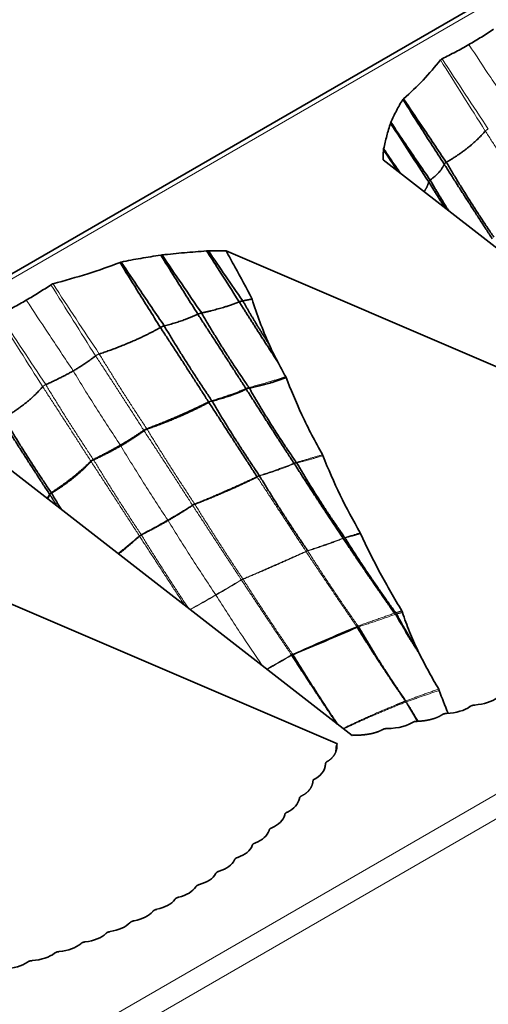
# Model space of a CAD drawing. Header units: millimetres. Extents: x 7 to 415, y 7 to 290.
# Tile 56 of 86: x 296 to 302, y 63 to 76. Entities that reach past the tile are written whole.
import ezdxf

# ---------------------------------------------------------------- set-up
doc = ezdxf.new("R2010")
doc.units = ezdxf.units.MM
doc.layers.add('Sichtbar (ISO)', color=7, linetype='Continuous', lineweight=35)
doc.layers.add('Sichtbar schmal (ISO)', color=7, linetype='Continuous', lineweight=18)

msp = doc.modelspace()

# ---------------------------------------------------------------- linework, layer by layer
at = {"layer": 'Sichtbar (ISO)'}
for p, q in [((392.456, 128.009), (286.673, 66.935)), ((300.722, 73.71), (306.178, 69.467)), ((298.638, 72.507), (305.987, 69.357)), ((294.853, 70.321), (300.309, 66.079)), ((292.769, 69.118), (300.118, 65.968)), ((299.882, 67.317), (299.882, 67.317)), ((300.319, 66.085), (300.309, 66.079)), ((300.107, 65.962), (300.118, 65.968)), ((300.107, 65.962), (300.107, 65.959))]:
    msp.add_line(p, q, dxfattribs=at)
for centre, major_axis, ratio, start_param, end_param in [((299.885, 70.333), (-0.718, 1.109), 0.093519, 0.509798, 0.819444), ((311.741, 75.684), (32.588, 15.25), 0.077658, 4.29211, 4.320121), ((307.235, 64.28), (-5.688, 4.264), 0.413876, 0.551515, 0.621946), ((301.719, 66.784), (-0.587, 0.088), 0.495429, 2.019981, 2.704752), ((301.361, 66.671), (-0.594, 0.089), 0.484983, 1.987526, 2.677644), ((300.607, 66.465), (-0.602, 0.088), 0.464499, 1.915942, 2.703915), ((299.449, 65.796), (-0.5, 0.14), 0.638448, 2.489402, 3.277374), ((299.092, 65.361), (-0.516, 0.127), 0.619206, 2.484617, 3.174735), ((298.896, 65.154), (-0.521, 0.119), 0.610703, 2.439828, 3.124599), ((298.687, 64.955), (-0.527, 0.113), 0.601505, 2.39625, 3.076434), ((298.464, 64.764), (-0.533, 0.107), 0.591767, 2.353834, 3.030203), ((298.227, 64.581), (-0.539, 0.102), 0.581607, 2.312566, 2.985989), ((297.978, 64.405), (-0.544, 0.098), 0.571129, 2.272418, 2.943836), ((297.714, 64.238), (-0.55, 0.094), 0.560427, 2.233355, 2.903752), ((297.437, 64.078), (0.556, -0.092), 0.549578, 5.337259, 6.007655), ((297.147, 63.926), (0.562, -0.09), 0.538663, 5.300217, 5.971635), ((296.843, 63.782), (0.568, -0.088), 0.527737, 5.264152, 5.937575), ((296.526, 63.645), (0.575, -0.088), 0.516855, 5.229036, 5.905404), ((296.195, 63.516), (0.581, -0.088), 0.50607, 5.194847, 5.875031), ((295.85, 63.396), (-0.587, 0.088), 0.495429, 2.019981, 2.704752), ((295.492, 63.283), (-0.594, 0.089), 0.484983, 1.987526, 2.677644)]:
    msp.add_ellipse(centre, major_axis=major_axis, ratio=ratio, start_param=start_param, end_param=end_param, dxfattribs=at)
for points, knots in [([(301.858, 75.239), (301.915, 75.272), (301.971, 75.305), (302.08, 75.374), (302.134, 75.409), (302.186, 75.444)], [-0.0484354, -0.0484354, -0.0484354, -0.0484354, -0.02423798, -0.02423798, 0, 0, 0, 0]), ([(301.858, 75.239), (301.801, 75.206), (301.743, 75.174), (301.624, 75.111), (301.564, 75.08), (301.503, 75.05)], [-0.0484354, -0.0484354, -0.0484354, -0.0484354, -0.02423798, -0.02423798, 0, 0, 0, 0]), ([(301.482, 75.035), (301.409, 74.945), (301.333, 74.856), (301.17, 74.684), (301.085, 74.602), (300.992, 74.522)], [-0.1018724, -0.1018724, -0.1018724, -0.1018724, -0.0501361, -0.0501361, 0, 0, 0, 0]), ([(301.503, 75.05), (301.498, 75.048), (301.494, 75.046), (301.488, 75.04), (301.485, 75.038), (301.482, 75.035)], [-0.003359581, -0.003359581, -0.003359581, -0.003359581, -0.001690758, -0.001690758, 0, 0, 0, 0]), ([(300.984, 74.512), (300.951, 74.463), (300.923, 74.413), (300.871, 74.312), (300.847, 74.26), (300.824, 74.21)], [-0.05336849, -0.05336849, -0.05336849, -0.05336849, -0.0267651, -0.0267651, 0, 0, 0, 0]), ([(300.992, 74.522), (300.99, 74.52), (300.989, 74.519), (300.986, 74.516), (300.985, 74.514), (300.984, 74.512)], [-0.001802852, -0.001802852, -0.001802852, -0.001802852, -0.000918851, -0.000918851, 0, 0, 0, 0]), ([(300.984, 74.512), (301.06, 74.392), (301.135, 74.272), (301.318, 73.985), (301.425, 73.819), (301.532, 73.653)], [0.0163333, 0.0163333, 0.0163333, 0.0163333, 0.0590689, 0.0590689, 0.1186889, 0.1186889, 0.1186889, 0.1186889]), ([(300.992, 74.522), (301.071, 74.404), (301.149, 74.286), (301.338, 74.005), (301.449, 73.841), (301.559, 73.678)], [-0.1018463, -0.1018463, -0.1018463, -0.1018463, -0.0592709, -0.0592709, 0, 0, 0, 0]), ([(300.82, 74.199), (300.8, 74.143), (300.784, 74.085), (300.755, 73.972), (300.742, 73.915), (300.728, 73.858)], [-0.06012104, -0.06012104, -0.06012104, -0.06012104, -0.02989562, -0.02989562, 0, 0, 0, 0]), ([(300.824, 74.21), (300.823, 74.208), (300.822, 74.206), (300.821, 74.203), (300.82, 74.201), (300.82, 74.199)], [-0.001854, -0.001854, -0.001854, -0.001854, -0.000940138, -0.000940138, 0, 0, 0, 0]), ([(300.824, 74.21), (300.888, 74.114), (300.952, 74.018), (301.125, 73.762), (301.235, 73.602), (301.345, 73.443)], [-0.09289361, -0.09289361, -0.09289361, -0.09289361, -0.0582404, -0.0582404, 0, 0, 0, 0]), ([(300.726, 73.845), (300.724, 73.82), (300.723, 73.794), (300.722, 73.749), (300.722, 73.729), (300.722, 73.71)], [-0.0266442, -0.0266442, -0.0266442, -0.0266442, -0.01336919, -0.01336919, -0.00318637, -0.00318637, -0.00318637, -0.00318637]), ([(300.728, 73.858), (300.727, 73.856), (300.726, 73.854), (300.726, 73.85), (300.726, 73.847), (300.726, 73.845)], [-0.002240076, -0.002240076, -0.002240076, -0.002240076, -0.001141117, -0.001141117, 0, 0, 0, 0]), ([(300.728, 73.858), (300.781, 73.78), (300.834, 73.701), (300.908, 73.593), (300.929, 73.563), (300.95, 73.532)], [-0.08048799, -0.08048799, -0.08048799, -0.08048799, -0.05197876, -0.05197876, -0.0409675, -0.0409675, -0.0409675, -0.0409675]), ([(297.248, 72.355), (297.333, 72.374), (297.419, 72.391), (297.595, 72.42), (297.686, 72.435), (297.772, 72.448)], [-0.05336849, -0.05336849, -0.05336849, -0.05336849, -0.0267651, -0.0267651, 0, 0, 0, 0]), ([(297.772, 72.448), (297.775, 72.448), (297.778, 72.449), (297.784, 72.45), (297.787, 72.45), (297.79, 72.45)], [-0.001854, -0.001854, -0.001854, -0.001854, -0.000940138, -0.000940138, 0, 0, 0, 0]), ([(297.772, 72.448), (297.834, 72.35), (297.895, 72.253), (298.059, 71.992), (298.162, 71.828), (298.264, 71.664)], [-0.09289361, -0.09289361, -0.09289361, -0.09289361, -0.0582404, -0.0582404, 0, 0, 0, 0]), ([(297.79, 72.45), (297.888, 72.462), (297.988, 72.471), (298.184, 72.488), (298.283, 72.495), (298.381, 72.503)], [-0.06012104, -0.06012104, -0.06012104, -0.06012104, -0.02989562, -0.02989562, 0, 0, 0, 0]), ([(298.381, 72.503), (298.385, 72.504), (298.389, 72.504), (298.396, 72.505), (298.4, 72.505), (298.404, 72.505)], [-0.002240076, -0.002240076, -0.002240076, -0.002240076, -0.001141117, -0.001141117, 0, 0, 0, 0]), ([(298.381, 72.503), (298.432, 72.424), (298.484, 72.344), (298.627, 72.119), (298.72, 71.974), (298.813, 71.828)], [-0.08048799, -0.08048799, -0.08048799, -0.08048799, -0.05197876, -0.05197876, 0, 0, 0, 0]), ([(298.404, 72.505), (298.448, 72.506), (298.492, 72.506), (298.57, 72.507), (298.604, 72.507), (298.638, 72.507)], [-0.0266442, -0.0266442, -0.0266442, -0.0266442, -0.01336919, -0.01336919, -0.00318637, -0.00318637, -0.00318637, -0.00318637]), ([(298.984, 71.866), (298.91, 72.007), (298.831, 72.154), (298.714, 72.369), (298.679, 72.433), (298.638, 72.507)], [0, 0, 0, 0, 0.04806119, 0.04806119, 0.07488068, 0.07488068, 0.07488068, 0.07488068]), ([(296.343, 72.068), (296.499, 72.11), (296.653, 72.154), (296.951, 72.248), (297.093, 72.297), (297.232, 72.351)], [-0.1018724, -0.1018724, -0.1018724, -0.1018724, -0.0501361, -0.0501361, 0, 0, 0, 0]), ([(297.232, 72.351), (297.234, 72.352), (297.237, 72.353), (297.242, 72.354), (297.245, 72.355), (297.248, 72.355)], [-0.001802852, -0.001802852, -0.001802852, -0.001802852, -0.000918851, -0.000918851, 0, 0, 0, 0]), ([(297.232, 72.351), (297.306, 72.23), (297.38, 72.11), (297.559, 71.823), (297.663, 71.656), (297.768, 71.489)], [-0.1018463, -0.1018463, -0.1018463, -0.1018463, -0.0592709, -0.0592709, 0, 0, 0, 0]), ([(297.248, 72.355), (297.327, 72.237), (297.407, 72.12), (297.597, 71.837), (297.708, 71.673), (297.819, 71.509)], [0.0163333, 0.0163333, 0.0163333, 0.0163333, 0.0590689, 0.0590689, 0.1186889, 0.1186889, 0.1186889, 0.1186889]), ([(295.989, 71.851), (296.046, 71.884), (296.102, 71.917), (296.211, 71.986), (296.265, 72.02), (296.317, 72.056)], [-0.0484354, -0.0484354, -0.0484354, -0.0484354, -0.02423798, -0.02423798, 0, 0, 0, 0]), ([(296.317, 72.056), (296.321, 72.058), (296.325, 72.061), (296.333, 72.065), (296.338, 72.066), (296.343, 72.068)], [-0.003359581, -0.003359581, -0.003359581, -0.003359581, -0.001690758, -0.001690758, 0, 0, 0, 0]), ([(295.989, 71.851), (295.932, 71.818), (295.874, 71.786), (295.756, 71.722), (295.695, 71.692), (295.634, 71.661)], [-0.0484354, -0.0484354, -0.0484354, -0.0484354, -0.02423798, -0.02423798, 0, 0, 0, 0]), ([(299.208, 71.268), (299.165, 71.365), (299.124, 71.463), (299.048, 71.662), (299.013, 71.763), (298.984, 71.866)], [0, 0, 0, 0, 0.03197268, 0.03197268, 0.06404415, 0.06404415, 0.06404415, 0.06404415]), ([(299.429, 70.838), (299.41, 70.872), (299.392, 70.905), (299.355, 70.973), (299.337, 71.006), (299.319, 71.04)], [0, 0, 0, 0, 0.01160688, 0.01160688, 0.02322044, 0.02322044, 0.02322044, 0.02322044]), ([(299.435, 70.826), (299.434, 70.828), (299.433, 70.831), (299.431, 70.834), (299.43, 70.836), (299.429, 70.838)], [0, 0, 0, 0, 0.000656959, 0.000656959, 0.001313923, 0.001313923, 0.001313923, 0.001313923]), ([(299.917, 69.803), (299.819, 69.975), (299.729, 70.148), (299.561, 70.51), (299.496, 70.671), (299.435, 70.826)], [0, 0, 0, 0, 0.0598344, 0.0598344, 0.1191258, 0.1191258, 0.1191258, 0.1191258]), ([(299.923, 69.791), (299.922, 69.793), (299.922, 69.795), (299.92, 69.799), (299.918, 69.801), (299.917, 69.803)], [0, 0, 0, 0, 0.0007072, 0.0007072, 0.001414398, 0.001414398, 0.001414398, 0.001414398]), ([(300.418, 68.765), (300.324, 68.929), (300.235, 69.096), (300.068, 69.439), (299.993, 69.61), (299.923, 69.791)], [0, 0, 0, 0, 0.0572748, 0.0572748, 0.1146286, 0.1146286, 0.1146286, 0.1146286]), ([(300.422, 68.757), (300.422, 68.758), (300.421, 68.76), (300.42, 68.763), (300.419, 68.764), (300.418, 68.765)], [0, 0, 0, 0, 0.0004575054, 0.0004575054, 0.0009150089, 0.0009150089, 0.0009150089, 0.0009150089]), ([(300.969, 67.732), (300.87, 67.897), (300.774, 68.064), (300.591, 68.405), (300.503, 68.579), (300.422, 68.757)], [0, 0, 0, 0, 0.0585643, 0.0585643, 0.1173896, 0.1173896, 0.1173896, 0.1173896]), ([(300.978, 67.712), (300.977, 67.715), (300.976, 67.719), (300.973, 67.725), (300.971, 67.728), (300.969, 67.732)], [0, 0, 0, 0, 0.001093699, 0.001093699, 0.002187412, 0.002187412, 0.002187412, 0.002187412]), ([(301.181, 67.208), (301.142, 67.289), (301.105, 67.372), (301.037, 67.54), (301.006, 67.625), (300.978, 67.712)], [0, 0, 0, 0, 0.02713991, 0.02713991, 0.05432741, 0.05432741, 0.05432741, 0.05432741]), ([(301.201, 67.167), (301.197, 67.174), (301.194, 67.181), (301.188, 67.194), (301.184, 67.201), (301.181, 67.208)], [0, 0, 0, 0, 0.002259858, 0.002259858, 0.004520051, 0.004520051, 0.004520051, 0.004520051]), ([(301.458, 66.695), (301.412, 66.772), (301.368, 66.85), (301.282, 67.007), (301.241, 67.087), (301.201, 67.167)], [0, 0, 0, 0, 0.02708604, 0.02708604, 0.05422198, 0.05422198, 0.05422198, 0.05422198]), ([(301.466, 66.678), (301.465, 66.681), (301.464, 66.684), (301.461, 66.69), (301.459, 66.693), (301.458, 66.695)], [0, 0, 0, 0, 0.000987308, 0.000987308, 0.001974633, 0.001974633, 0.001974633, 0.001974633])]:
    msp.add_open_spline(points, degree=3, knots=knots, dxfattribs=at)
for points, degree in [([(300.82, 74.199), (300.987, 73.94), (301.155, 73.68), (301.325, 73.419)], 3), ([(302.076, 74.093), (301.887, 73.871), (301.559, 73.678)], 2), ([(300.726, 73.845), (300.788, 73.75), (300.851, 73.656), (300.914, 73.56)], 3), ([(301.532, 73.653), (301.479, 73.539), (301.345, 73.443)], 2), ([(301.532, 73.653), (301.84, 73.167), (302.167, 72.666)], 2), ([(301.559, 73.678), (301.855, 73.179), (302.189, 72.686)], 2), ([(301.325, 73.419), (301.308, 73.351), (301.264, 73.288)], 2), ([(301.325, 73.419), (301.433, 73.245), (301.546, 73.069)], 2), ([(301.345, 73.443), (301.463, 73.238), (301.591, 73.034)], 2), ([(297.79, 72.45), (297.962, 72.194), (298.137, 71.938), (298.315, 71.681)], 3), ([(298.404, 72.505), (298.553, 72.284), (298.706, 72.063), (298.861, 71.842)], 3), ([(298.315, 71.681), (298.606, 71.746), (298.813, 71.828)], 2), ([(298.813, 71.828), (299.059, 71.441), (299.319, 71.04)], 2), ([(298.861, 71.842), (298.924, 71.854), (298.984, 71.866)], 2), ([(298.861, 71.842), (299.021, 71.556), (299.208, 71.268)], 2), ([(297.819, 71.509), (298.082, 71.578), (298.264, 71.664)], 2), ([(298.264, 71.664), (298.58, 71.181), (298.901, 70.679)], 2), ([(298.315, 71.681), (298.597, 71.188), (298.942, 70.694)], 2), ([(296.957, 71.137), (297.432, 71.298), (297.768, 71.489)], 2), ([(297.768, 71.489), (298.086, 71.003), (298.407, 70.502)], 2), ([(297.819, 71.509), (298.112, 71.014), (298.449, 70.52)], 2), ([(296.612, 70.914), (296.778, 71.01), (296.908, 71.113)], 2), ([(296.612, 70.914), (296.447, 70.819), (296.247, 70.731)], 2), ([(298.948, 70.684), (299.224, 70.744), (299.435, 70.826)], 2), ([(296.207, 70.704), (296.018, 70.482), (295.69, 70.29)], 2), ([(298.453, 70.513), (298.714, 70.581), (298.906, 70.671)], 2), ([(298.906, 70.671), (299.213, 70.19), (299.539, 69.689)], 2), ([(298.948, 70.684), (299.226, 70.194), (299.57, 69.701)], 2), ([(297.588, 70.145), (298.044, 70.318), (298.407, 70.502)], 2), ([(297.59, 70.142), (298.053, 70.304), (298.41, 70.497)], 2), ([(298.41, 70.497), (298.724, 70.012), (299.048, 69.513)], 2), ([(298.453, 70.513), (298.743, 70.02), (299.079, 69.526)], 2), ([(295.663, 70.264), (295.971, 69.778), (296.298, 69.278)], 2), ([(295.69, 70.29), (295.986, 69.791), (296.321, 69.298)], 2), ([(297.237, 69.928), (297.405, 70.025), (297.548, 70.125)], 2), ([(297.242, 69.92), (297.41, 70.017), (297.55, 70.121)], 2), ([(297.551, 70.122), (297.565, 70.134), (297.59, 70.141)], 2), ([(297.237, 69.928), (297.07, 69.832), (296.879, 69.738)], 2), ([(297.242, 69.92), (297.075, 69.824), (296.881, 69.735)], 2), ([(296.846, 69.716), (296.63, 69.501), (296.321, 69.298)], 2), ([(296.848, 69.713), (296.639, 69.487), (296.324, 69.293)], 2), ([(296.88, 69.735), (296.858, 69.726), (296.848, 69.713)], 2), ([(299.543, 69.683), (299.854, 69.198), (300.19, 68.696)], 2), ([(299.575, 69.693), (299.863, 69.201), (300.212, 68.704)], 2), ([(298.224, 69.147), (298.667, 69.318), (299.051, 69.508)], 2), ([(299.083, 69.52), (299.38, 69.026), (299.72, 68.53)], 2), ([(296.302, 69.271), (296.288, 69.244), (296.271, 69.219)], 2), ([(296.302, 69.271), (296.35, 69.196), (296.398, 69.12)], 2), ([(296.324, 69.293), (296.388, 69.184), (296.454, 69.076)], 2), ([(297.869, 68.931), (298.039, 69.029), (298.194, 69.132)], 2), ([(298.194, 69.132), (298.206, 69.141), (298.223, 69.147)], 2), ([(297.869, 68.931), (297.7, 68.833), (297.514, 68.74)], 2), ([(297.49, 68.724), (297.36, 68.602), (297.212, 68.486)], 2), ([(297.514, 68.74), (297.499, 68.733), (297.49, 68.724)], 2), ([(300.192, 68.692), (300.519, 68.203), (300.871, 67.701)], 2), ([(300.215, 68.699), (300.525, 68.205), (300.887, 67.707)], 2), ([(300.898, 67.691), (301.028, 67.451), (301.181, 67.208)], 2), ([(300.377, 67.516), (300.669, 67.042), (301.006, 66.554)], 2), ([(300.395, 67.522), (300.676, 67.034), (301.022, 66.538)], 2), ([(301.015, 67.46), (301.104, 67.315), (301.201, 67.167)], 2), ([(299.509, 67.143), (299.802, 66.692), (300.111, 66.232)], 2), ([(299.525, 67.151), (299.807, 66.69), (300.118, 66.227)], 2), ([(301.035, 66.508), (301.105, 66.389), (301.178, 66.268)], 2), ([(301.059, 66.475), (301.119, 66.372), (301.183, 66.268)], 2), ([(301.498, 66.352), (301.45, 66.321), (301.39, 66.297), (301.319, 66.279), (301.236, 66.268), (301.135, 66.267)], 5), ([(300.708, 66.156), (300.656, 66.127), (300.591, 66.105), (300.515, 66.09), (300.427, 66.082), (300.319, 66.085)], 5), ([(299.984, 65.738), (300.034, 65.768), (300.071, 65.806), (300.098, 65.85), (300.112, 65.9), (300.107, 65.962)], 5), ([(300.1, 65.933), (300.097, 65.911), (300.095, 65.889), (300.095, 65.866)], 3), ([(300.107, 65.959), (300.105, 65.954), (300.104, 65.949), (300.102, 65.944), (300.101, 65.938), (300.1, 65.933)], 5), ([(300.107, 65.959), (300.107, 65.955), (300.108, 65.951), (300.108, 65.947), (300.108, 65.944), (300.108, 65.94)], 5), ([(299.949, 65.656), (299.95, 65.669), (299.953, 65.682), (299.956, 65.694)], 3), ([(299.955, 65.686), (299.953, 65.68), (299.952, 65.675), (299.951, 65.67), (299.95, 65.664), (299.949, 65.659)], 5), ([(299.644, 65.282), (299.698, 65.309), (299.74, 65.344), (299.771, 65.385), (299.79, 65.433), (299.792, 65.491)], 5), ([(299.791, 65.472), (299.789, 65.464), (299.788, 65.457), (299.787, 65.449)], 3)]:
    msp.add_open_spline(points, degree=degree, dxfattribs=at)
for points, weights, degree in [([(301.559, 73.678), (301.538, 73.665), (301.532, 73.653)], [1, 1.05312969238, 1], 2), ([(301.345, 73.443), (301.328, 73.431), (301.325, 73.419)], [1, 1.04798981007, 1], 2), ([(298.813, 71.828), (298.836, 71.838), (298.861, 71.842)], [1, 1.04276263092, 1], 2), ([(298.264, 71.664), (298.287, 71.675), (298.315, 71.681)], [1, 1.04798981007, 1], 2), ([(297.768, 71.489), (297.79, 71.502), (297.819, 71.509)], [1, 1.05312969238, 1], 2), ([(297.548, 70.125), (297.565, 70.135), (297.588, 70.145)], [1.00078135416, 1.03592539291, 1.00082128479], 2), ([(296.878, 69.738), (296.858, 69.727), (296.846, 69.717)], [1.00078135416, 1.03592539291, 1.00082128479], 2), ([(301.935, 66.484), (301.919, 66.483), (301.905, 66.48), (301.893, 66.476), (301.882, 66.47), (301.873, 66.463)], [1, 1.03390913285, 1.05086369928, 1.05086369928, 1.03390913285, 1], 5), ([(301.562, 66.372), (301.545, 66.371), (301.531, 66.369), (301.519, 66.365), (301.508, 66.36), (301.498, 66.352)], [1, 1.03391725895, 1.05087588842, 1.05087588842, 1.03391725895, 1], 5), ([(300.773, 66.172), (300.757, 66.172), (300.743, 66.17), (300.73, 66.167), (300.719, 66.162), (300.708, 66.156)], [1, 1.03162869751, 1.04744304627, 1.04744304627, 1.03162869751, 1], 5), ([(299.956, 65.7), (299.956, 65.71), (299.959, 65.718), (299.964, 65.725), (299.972, 65.731), (299.984, 65.738)], [1, 1.03162869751, 1.04744304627, 1.04744304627, 1.03162869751, 1], 5), ([(299.61, 65.245), (299.611, 65.254), (299.615, 65.262), (299.622, 65.269), (299.631, 65.276), (299.644, 65.282)], [1, 1.03391725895, 1.05087588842, 1.05087588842, 1.03391725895, 1], 5), ([(299.416, 65.029), (299.418, 65.039), (299.422, 65.047), (299.429, 65.054), (299.439, 65.06), (299.452, 65.065)], [1, 1.03390913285, 1.05086369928, 1.05086369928, 1.03390913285, 1], 5), ([(299.208, 64.822), (299.211, 64.832), (299.216, 64.839), (299.223, 64.846), (299.233, 64.852), (299.247, 64.857)], [1, 1.0348407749, 1.05226116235, 1.05226116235, 1.0348407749, 1], 5), ([(298.986, 64.623), (298.989, 64.632), (298.995, 64.64), (299.003, 64.647), (299.014, 64.652), (299.028, 64.657)], [1, 1.03570165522, 1.05355248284, 1.05355248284, 1.03570165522, 1], 5), ([(298.75, 64.431), (298.754, 64.441), (298.76, 64.449), (298.769, 64.455), (298.78, 64.46), (298.795, 64.465)], [1, 1.03648379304, 1.05472568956, 1.05472568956, 1.03648379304, 1], 5), ([(298.5, 64.248), (298.505, 64.258), (298.512, 64.265), (298.521, 64.272), (298.532, 64.277), (298.548, 64.281)], [1, 1.03717955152, 1.05576932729, 1.05576932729, 1.03717955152, 1], 5), ([(298.237, 64.073), (298.242, 64.083), (298.249, 64.09), (298.259, 64.096), (298.271, 64.101), (298.286, 64.105)], [1, 1.03777993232, 1.05666989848, 1.05666989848, 1.03777993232, 1], 5), ([(297.979, 63.925), (297.974, 63.922), (297.97, 63.919), (297.966, 63.915), (297.962, 63.911), (297.959, 63.906)], [1.0478440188, 1.04782292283, 1.04302797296, 1.0334591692, 1.01911651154, 1], 5), ([(297.979, 63.925), (297.984, 63.928), (297.99, 63.93), (297.996, 63.933), (298.003, 63.935), (298.011, 63.936)], [1.0478440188, 1.04782292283, 1.04302797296, 1.0334591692, 1.01911651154, 1], 5), ([(297.722, 63.776), (297.706, 63.773), (297.693, 63.769), (297.683, 63.764), (297.674, 63.757), (297.668, 63.748)], [1, 1.03777993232, 1.05666989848, 1.05666989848, 1.03777993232, 1], 5), ([(297.419, 63.624), (297.402, 63.621), (297.389, 63.617), (297.379, 63.612), (297.37, 63.606), (297.363, 63.597)], [1, 1.03717955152, 1.05576932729, 1.05576932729, 1.03717955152, 1], 5), ([(297.102, 63.48), (297.085, 63.477), (297.072, 63.474), (297.061, 63.469), (297.052, 63.463), (297.044, 63.454)], [1, 1.03648379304, 1.05472568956, 1.05472568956, 1.03648379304, 1], 5), ([(296.771, 63.344), (296.754, 63.342), (296.74, 63.338), (296.729, 63.334), (296.719, 63.328), (296.711, 63.319)], [1, 1.03570165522, 1.05355248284, 1.05355248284, 1.03570165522, 1], 5), ([(296.425, 63.215), (296.409, 63.214), (296.395, 63.211), (296.383, 63.207), (296.373, 63.201), (296.364, 63.193)], [1, 1.0348407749, 1.05226116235, 1.05226116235, 1.0348407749, 1], 5), ([(296.066, 63.095), (296.05, 63.094), (296.036, 63.092), (296.024, 63.088), (296.013, 63.082), (296.004, 63.074)], [1, 1.03390913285, 1.05086369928, 1.05086369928, 1.03390913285, 1], 5)]:
    msp.add_rational_spline(points, weights, degree=degree, dxfattribs=at)
at = {"layer": 'Sichtbar schmal (ISO)'}
for p, q in [((286.773, 66.925), (392.556, 127.999)), ((401.685, 122.728), (295.902, 61.654)), ((296.043, 61.409), (401.826, 122.483)), ((298.41, 70.497), (298.411, 70.498)), ((298.451, 70.512), (298.453, 70.513)), ((297.548, 70.125), (297.548, 70.125)), ((297.55, 70.121), (297.551, 70.122)), ((297.588, 70.145), (297.588, 70.145)), ((297.59, 70.141), (297.59, 70.142)), ((296.846, 69.717), (296.846, 69.716)), ((296.848, 69.713), (296.848, 69.713)), ((296.879, 69.738), (296.878, 69.738)), ((296.881, 69.735), (296.88, 69.735)), ((299.051, 69.508), (299.052, 69.509)), ((299.081, 69.52), (299.083, 69.52)), ((296.303, 69.272), (296.302, 69.271)), ((296.324, 69.293), (296.323, 69.292)), ((298.192, 69.135), (298.192, 69.135)), ((298.194, 69.132), (298.194, 69.132)), ((298.221, 69.15), (298.222, 69.15)), ((298.223, 69.147), (298.224, 69.147)), ((297.488, 68.727), (297.488, 68.727)), ((297.49, 68.724), (297.49, 68.724)), ((297.512, 68.743), (297.512, 68.742)), ((297.514, 68.74), (297.514, 68.74)), ((300.192, 68.692), (300.194, 68.693)), ((299.721, 68.526), (299.723, 68.526)), ((299.699, 68.518), (299.701, 68.518)), ((298.841, 68.143), (298.841, 68.143)), ((298.842, 68.141), (298.841, 68.143)), ((298.842, 68.141), (298.842, 68.142)), ((298.863, 68.152), (298.862, 68.154)), ((298.862, 68.154), (298.862, 68.154)), ((298.863, 68.152), (298.863, 68.152)), ((300.37, 67.526), (300.362, 67.538)), ((300.371, 67.524), (300.37, 67.526)), ((299.505, 67.149), (299.506, 67.149)), ((299.506, 67.148), (299.505, 67.149)), ((299.509, 67.143), (299.508, 67.146)), ((299.509, 67.143), (299.51, 67.144)), ((299.52, 67.156), (299.522, 67.157)), ((299.522, 67.156), (299.522, 67.157)), ((299.525, 67.151), (299.524, 67.153)), ((299.524, 67.151), (299.525, 67.151)), ((301.018, 66.537), (301.006, 66.554)), ((301.022, 66.537), (301.022, 66.538)), ((301.035, 66.508), (301.026, 66.525))]:
    msp.add_line(p, q, dxfattribs=at)
for centre, major_axis, ratio, start_param, end_param in [((350.702, 111.603), (43.668, -80.989), 0.662521, 4.808481, 4.820616), ((338.027, 103.918), (46.834, -76.865), 0.514423, 4.77518, 4.787585), ((342.548, 106.528), (42.941, -79.106), 0.636794, 4.804072, 4.816477), ((331.245, 100.369), (47.977, -78.514), 0.485065, 4.777112, 4.789247), ((332.158, 100.53), (46.834, -76.865), 0.514423, 4.77518, 4.787585), ((344.833, 108.214), (43.668, -80.989), 0.662521, 4.808481, 4.820616), ((294.149, 69.319), (5.45, 1.61), 0.314415, 5.366173, 5.450803), ((294.149, 69.319), (-5.45, -1.61), 0.314415, 2.139951, 2.22458), ((287.774, 67.711), (16.097, 5.743), 0.246562, 5.350579, 5.379022), ((288.739, 71.826), (13.868, 1.732), 0.481854, 5.431726, 5.466513), ((287.774, 67.711), (-16.097, -5.743), 0.246562, 2.181048, 2.208986), ((288.739, 71.826), (-13.868, -1.732), 0.481854, 2.256037, 2.290134), ((303.418, 69.051), (2.932, -4.906), 0.503772, 4.689557, 4.735554), ((313.296, 55.25), (24.902, 1.96), 0.603727, 2.068355, 2.108676), ((323.063, 49.919), (33.843, -3.641), 0.640519, 2.407225, 2.420879), ((314.522, 100.062), (40.698, 38.21), 0.307191, 4.061028, 4.069275), ((303.144, 65.073), (4.939, 1.115), 0.398717, 2.072307, 2.119476)]:
    msp.add_ellipse(centre, major_axis=major_axis, ratio=ratio, start_param=start_param, end_param=end_param, dxfattribs=at)
for points, knots in [([(302.481, 74.303), (302.37, 74.469), (302.259, 74.635), (302.051, 74.947), (301.955, 75.093), (301.858, 75.239)], [-0.1202975, -0.1202975, -0.1202975, -0.1202975, -0.0600379, -0.0600379, -0.0073745, -0.0073745, -0.0073745, -0.0073745]), ([(296.612, 70.914), (296.501, 71.08), (296.39, 71.247), (296.182, 71.559), (296.086, 71.705), (295.989, 71.851)], [-0.1202975, -0.1202975, -0.1202975, -0.1202975, -0.0600379, -0.0600379, -0.0073745, -0.0073745, -0.0073745, -0.0073745]), ([(297.237, 69.928), (297.128, 70.092), (297.02, 70.257), (296.812, 70.586), (296.711, 70.749), (296.612, 70.914)], [-0.1169565, -0.1169565, -0.1169565, -0.1169565, -0.0576653, -0.0576653, 0, 0, 0, 0]), ([(297.242, 69.92), (297.241, 69.922), (297.241, 69.923), (297.239, 69.926), (297.238, 69.927), (297.237, 69.928)], [-0.0009457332, -0.0009457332, -0.0009457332, -0.0009457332, -0.0004740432, -0.0004740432, 0, 0, 0, 0]), ([(297.865, 68.937), (297.757, 69.1), (297.649, 69.265), (297.442, 69.593), (297.341, 69.756), (297.242, 69.92)], [-0.1166023, -0.1166023, -0.1166023, -0.1166023, -0.0575606, -0.0575606, 0, 0, 0, 0]), ([(297.869, 68.931), (297.869, 68.932), (297.868, 68.933), (297.867, 68.935), (297.866, 68.936), (297.865, 68.937)], [-0.0007572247, -0.0007572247, -0.0007572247, -0.0007572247, -0.0003791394, -0.0003791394, -0.000003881, -0.000003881, -0.000003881, -0.000003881]), ([(298.501, 67.945), (298.392, 68.109), (298.283, 68.274), (298.073, 68.602), (297.97, 68.766), (297.869, 68.931)], [-0.11739, -0.11739, -0.11739, -0.11739, -0.0580249, -0.0580249, 0, 0, 0, 0]), ([(298.504, 67.941), (298.504, 67.941), (298.503, 67.942), (298.502, 67.943), (298.502, 67.944), (298.501, 67.945)], [-0.0005177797, -0.0005177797, -0.0005177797, -0.0005177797, -0.0002590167, -0.0002590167, 0, 0, 0, 0]), ([(299.122, 67.001), (299.021, 67.149), (298.921, 67.298), (298.715, 67.61), (298.609, 67.775), (298.504, 67.941)], [-0.1128128, -0.1128128, -0.1128128, -0.1128128, -0.0588414, -0.0588414, 0, 0, 0, 0])]:
    msp.add_open_spline(points, degree=3, knots=knots, dxfattribs=at)
for points, weights in [([(302.116, 74.119), (302.088, 74.107), (302.076, 74.093)], [1, 1.05637322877, 1]), ([(296.908, 71.113), (296.926, 71.127), (296.957, 71.137)], [1, 1.05637322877, 1]), ([(296.247, 70.731), (296.219, 70.719), (296.207, 70.704)], [1, 1.05637322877, 1]), ([(298.901, 70.679), (298.921, 70.687), (298.942, 70.694)], [1, 1.03089169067, 1]), ([(298.901, 70.679), (298.904, 70.675), (298.906, 70.671)], [1, 1.00064253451, 1]), ([(298.942, 70.694), (298.945, 70.689), (298.948, 70.684)], [1, 1.00110612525, 1]), ([(298.407, 70.502), (298.426, 70.512), (298.449, 70.52)], [1, 1.03492526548, 1]), ([(298.407, 70.502), (298.408, 70.5), (298.41, 70.497)], [1, 1.00036045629, 1]), ([(298.449, 70.52), (298.451, 70.516), (298.453, 70.513)], [1, 1.00051023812, 1]), ([(297.548, 70.125), (297.549, 70.123), (297.55, 70.121)], [1, 1.00020338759, 1]), ([(297.588, 70.145), (297.589, 70.143), (297.59, 70.142)], [1, 1.00021568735, 1]), ([(296.846, 69.716), (296.847, 69.715), (296.848, 69.713)], [1, 1.00021568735, 1]), ([(296.879, 69.738), (296.88, 69.736), (296.881, 69.735)], [1, 1.00020338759, 1]), ([(299.539, 69.689), (299.554, 69.695), (299.57, 69.701)], [1, 1.01621283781, 1]), ([(299.57, 69.701), (299.572, 69.697), (299.575, 69.693)], [1, 1.00107602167, 1]), ([(299.539, 69.689), (299.541, 69.686), (299.543, 69.683)], [1, 1.00066789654, 1]), ([(299.048, 69.513), (299.062, 69.52), (299.079, 69.526)], [1, 1.01936196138, 1]), ([(299.048, 69.513), (299.049, 69.511), (299.051, 69.508)], [1, 1.00036150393, 1]), ([(299.079, 69.526), (299.081, 69.523), (299.083, 69.52)], [1, 1.0005191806, 1]), ([(296.321, 69.298), (296.305, 69.287), (296.298, 69.278)], [1, 1.03492526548, 1]), ([(296.298, 69.278), (296.3, 69.274), (296.302, 69.271)], [1, 1.00051023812, 1]), ([(296.321, 69.298), (296.322, 69.295), (296.324, 69.293)], [1, 1.00036045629, 1]), ([(298.192, 69.135), (298.205, 69.143), (298.221, 69.15)], [1.00051175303, 1.0189307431, 1.00056697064]), ([(298.192, 69.135), (298.193, 69.134), (298.194, 69.132)], [1, 1.00014842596, 1]), ([(298.222, 69.15), (298.223, 69.149), (298.224, 69.147)], [1, 1.00015822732, 1]), ([(297.512, 68.742), (297.498, 68.734), (297.488, 68.727)], [1.00051175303, 1.0189307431, 1.00056697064]), ([(297.488, 68.727), (297.489, 68.725), (297.49, 68.724)], [1, 1.00015822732, 1]), ([(297.512, 68.743), (297.513, 68.741), (297.514, 68.74)], [1, 1.00014842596, 1]), ([(300.19, 68.696), (300.201, 68.7), (300.212, 68.704)], [1, 1.00766531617, 1]), ([(300.19, 68.696), (300.191, 68.694), (300.192, 68.692)], [1, 1.00057293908, 1]), ([(300.212, 68.704), (300.214, 68.702), (300.215, 68.699)], [1, 1.00074718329, 1]), ([(299.698, 68.521), (299.709, 68.525), (299.72, 68.53)], [1, 1.01083409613, 1]), ([(299.72, 68.53), (299.722, 68.528), (299.723, 68.526)], [1, 1.00030139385, 1]), ([(299.698, 68.521), (299.699, 68.519), (299.699, 68.518)], [1, 1.00021757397, 1]), ([(298.841, 68.143), (298.85, 68.149), (298.862, 68.154)], [1.00025761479, 1.00923657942, 1.00029022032]), ([(300.871, 67.701), (300.879, 67.704), (300.887, 67.707)], [1, 1.00375063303, 1]), ([(300.871, 67.701), (300.876, 67.694), (300.88, 67.686)], [1, 1.00265995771, 1]), ([(300.887, 67.707), (300.888, 67.706), (300.889, 67.704)], [1, 1.00063802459, 1.00104417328]), ([(300.889, 67.704), (300.892, 67.7), (300.895, 67.695)], [1.00104417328, 1.00225643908, 1.00140293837]), ([(300.895, 67.695), (300.896, 67.693), (300.898, 67.691)], [1.00140293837, 1.00096875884, 1]), ([(300.37, 67.526), (300.379, 67.529), (300.388, 67.533)], [1, 1.00782308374, 1]), ([(300.371, 67.524), (300.374, 67.52), (300.377, 67.516)], [1.00022086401, 1.00092733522, 1]), ([(300.388, 67.533), (300.392, 67.527), (300.395, 67.522)], [1, 1.00143527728, 1]), ([(299.506, 67.149), (299.513, 67.153), (299.52, 67.156)], [1.00062913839, 1.00447518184, 1.00067002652]), ([(299.506, 67.148), (299.507, 67.147), (299.508, 67.146)], [1.00005363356, 1.00017183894, 1.00014899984]), ([(299.522, 67.156), (299.523, 67.155), (299.524, 67.153)], [1.00006059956, 1.00021743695, 1.00016628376]), ([(301.018, 66.537), (301.02, 66.537), (301.022, 66.538)], [1, 1.01461947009, 1]), ([(301.018, 66.537), (301.022, 66.531), (301.026, 66.525)], [1, 1.00160858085, 1]), ([(301.022, 66.537), (301.026, 66.532), (301.029, 66.526)], [1.00009273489, 1.00163094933, 1])]:
    msp.add_rational_spline(points, weights, degree=2, dxfattribs=at)
for points in [[(302.076, 74.093), (302.394, 73.604), (302.715, 73.105)], [(296.957, 71.137), (297.259, 70.639), (297.588, 70.145)], [(296.908, 71.113), (297.229, 70.624), (297.548, 70.125)], [(298.942, 70.694), (299.213, 70.764), (299.429, 70.838)], [(296.207, 70.704), (296.525, 70.215), (296.846, 69.716)], [(296.247, 70.731), (296.55, 70.232), (296.879, 69.738)], [(298.449, 70.52), (298.704, 70.596), (298.901, 70.679)], [(298.906, 70.671), (298.908, 70.672), (298.91, 70.673)], [(298.91, 70.673), (298.924, 70.679), (298.941, 70.683)], [(298.941, 70.683), (298.944, 70.683), (298.948, 70.684)], [(298.411, 70.498), (298.428, 70.507), (298.451, 70.512)], [(297.55, 70.121), (297.871, 69.633), (298.192, 69.135)], [(297.59, 70.142), (297.893, 69.644), (298.222, 69.15)], [(296.848, 69.713), (297.166, 69.225), (297.488, 68.727)], [(296.881, 69.735), (297.184, 69.237), (297.512, 68.743)], [(299.57, 69.701), (299.752, 69.752), (299.917, 69.803)], [(299.575, 69.693), (299.759, 69.738), (299.923, 69.791)], [(299.079, 69.526), (299.328, 69.606), (299.539, 69.689)], [(299.083, 69.52), (299.336, 69.594), (299.543, 69.683)], [(299.543, 69.683), (299.545, 69.684), (299.547, 69.685)], [(299.547, 69.685), (299.557, 69.689), (299.568, 69.691)], [(299.568, 69.691), (299.571, 69.692), (299.575, 69.693)], [(298.222, 69.15), (298.66, 69.329), (299.048, 69.513)], [(299.051, 69.508), (299.367, 69.021), (299.698, 68.521)], [(299.052, 69.509), (299.065, 69.516), (299.081, 69.52)], [(296.298, 69.278), (296.282, 69.251), (296.262, 69.225)], [(296.323, 69.292), (296.308, 69.283), (296.303, 69.272)], [(298.194, 69.132), (298.514, 68.642), (298.841, 68.143)], [(298.224, 69.147), (298.53, 68.65), (298.862, 68.154)], [(297.488, 68.727), (297.354, 68.609), (297.205, 68.492)], [(297.49, 68.724), (297.787, 68.267), (298.091, 67.803)], [(297.514, 68.74), (297.816, 68.251), (298.142, 67.764)], [(299.72, 68.53), (299.966, 68.613), (300.19, 68.696)], [(299.723, 68.526), (299.972, 68.604), (300.192, 68.692)], [(300.194, 68.693), (300.203, 68.696), (300.212, 68.698)], [(300.212, 68.704), (300.317, 68.735), (300.418, 68.765)], [(300.212, 68.698), (300.214, 68.699), (300.215, 68.699)], [(300.215, 68.699), (300.321, 68.727), (300.422, 68.757)], [(299.701, 68.518), (299.71, 68.523), (299.721, 68.526)], [(299.723, 68.526), (300.035, 68.031), (300.388, 67.533)], [(298.862, 68.154), (299.287, 68.338), (299.698, 68.521)], [(298.863, 68.152), (299.292, 68.33), (299.699, 68.518)], [(299.699, 68.518), (300.022, 68.033), (300.362, 67.538)], [(298.842, 68.142), (298.851, 68.147), (298.863, 68.152)], [(298.842, 68.141), (299.168, 67.649), (299.505, 67.149)], [(298.863, 68.152), (299.179, 67.655), (299.522, 67.157)], [(300.388, 67.533), (300.634, 67.618), (300.871, 67.701)], [(300.395, 67.522), (300.645, 67.6), (300.88, 67.686)], [(300.88, 67.686), (300.889, 67.689), (300.898, 67.691)], [(300.887, 67.707), (300.928, 67.719), (300.969, 67.732)], [(300.898, 67.691), (300.938, 67.701), (300.978, 67.712)], [(300.377, 67.516), (300.386, 67.519), (300.395, 67.522)], [(299.51, 67.144), (299.516, 67.148), (299.524, 67.151)], [(301.022, 66.538), (301.233, 66.618), (301.458, 66.695)], [(301.029, 66.526), (301.241, 66.603), (301.466, 66.678)], [(300.196, 66.166), (300.58, 66.351), (301.026, 66.525)], [(300.38, 66.264), (300.622, 66.377), (300.888, 66.485)], [(300.888, 66.485), (300.952, 66.511), (301.018, 66.537)], [(301.026, 66.525), (301.028, 66.525), (301.029, 66.526)], [(301.029, 66.526), (301.044, 66.501), (301.059, 66.475)]]:
    msp.add_open_spline(points, degree=2, dxfattribs=at)

doc.saveas('drawing.dxf')
